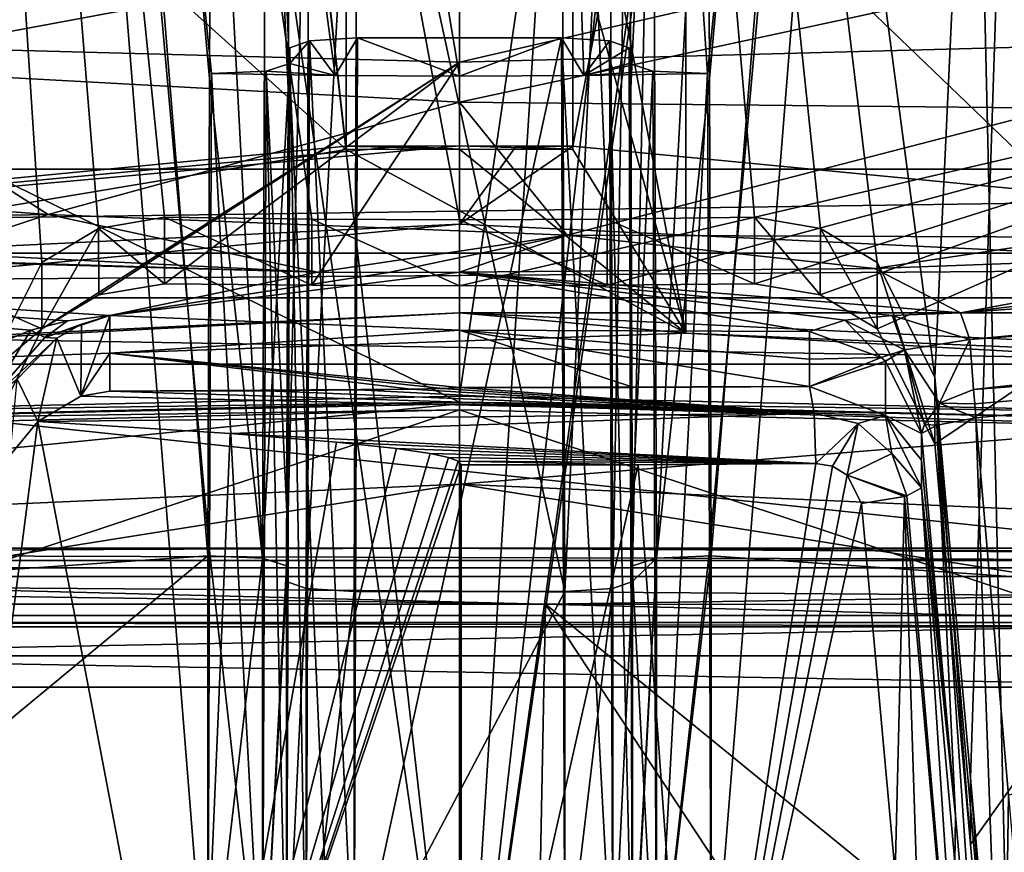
# Model space of a CAD drawing. Header units: metres. Extents: x -28 to 28, y -250 to 28.
# Tile 33 of 92: x -1.94 to 2.41, y -103.23 to -99.55. Entities that reach past the tile are written whole.
import ezdxf

# ---------------------------------------------------------------- set-up
doc = ezdxf.new("R2010")
doc.units = ezdxf.units.M
doc.layers.add('solid_10661053', color=7, linetype='CONTINUOUS')

msp = doc.modelspace()

# ---------------------------------------------------------------- linework, layer by layer
at = {"layer": 'solid_10661053'}
for points in [[(-5.208396, 0.93054, 238.0121), (0, -116.726051, 253.336624), (0, 0.909153, 237.849655)], [(-5.208396, 0.93054, 238.0121), (-2.718128, -116.725327, 253.381516), (0, -116.726051, 253.336624)], [(2.718137, -116.725327, 253.381516), (5.208396, 0.93054, 238.0121), (0, 0.909153, 237.849655)], [(0, -116.726051, 253.336624), (2.718137, -116.725327, 253.381516), (0, 0.909153, 237.849655)], [(-13.2, -100.214447, 195.149292), (13.2, -100.214447, 195.149292), (13.2, -32.148918, 184.976837)], [(-13.2, -66.196968, 190.065353), (-13.2, -100.214447, 195.149292), (13.2, -32.148918, 184.976837)], [(-8.140803, -100.849304, 190.901367), (-8.140877, -59.805153, 184.767227), (0, -59.414173, 187.383331)], [(-0.5, -62.108856, 187.776917), (-8.140803, -100.849304, 190.901367), (0, -59.414173, 187.383331)], [(0.5, -100.11351, 193.456757), (0.5, -99.124496, 193.308945), (8.140877, -59.805153, 184.767227)], [(8.140803, -100.849304, 190.901367), (0.5, -100.11351, 193.456757), (8.140877, -59.805153, 184.767227)], [(-0.5, -62.108856, 187.776917), (-0.5, -63.025417, 187.91391), (-8.140803, -100.849304, 190.901367)], [(-0.5, -63.025417, 187.91391), (-0.5, -99.124496, 193.308945), (-8.140803, -100.849304, 190.901367)], [(8.140803, -104.161682, 168.737717), (8.140877, -63.117516, 162.603683), (0, -63.508495, 159.987595)], [(8.140803, -104.161682, 168.737717), (0, -63.508495, 159.987595), (0.5, -66.200508, 160.399048)], [(2.949999, -84.079445, 163.383286), (8.140803, -104.161682, 168.737717), (0.5, -66.200508, 160.399048)], [(-0.000002, -72.433426, 241.602844), (10.220289, -70.161781, 241.836502), (9.997749, -112.082237, 247.917191)], [(-9.997749, -112.082237, 247.917191), (-10.220277, -70.162033, 241.836533), (-0.000002, -72.433426, 241.602844)], [(-9.997749, -112.082237, 247.917191), (-0.000002, -72.433426, 241.602844), (-0.000005, -116.498566, 248.449997)], [(7.227752, -116.16169, 248.437805), (-0.000005, -116.498566, 248.449997), (-0.000002, -72.433426, 241.602844)], [(8.68433, -115.201569, 248.323624), (-0.000002, -72.433426, 241.602844), (9.997749, -112.082237, 247.917191)], [(8.68433, -115.201569, 248.323624), (7.227752, -116.16169, 248.437805), (-0.000002, -72.433426, 241.602844)], [(-4.67363, -102.169395, 185.220581), (-2.758218, -81.456978, 183.406693), (-1.111632, -101.924538, 186.858963)], [(-2.758218, -81.456978, 183.406693), (-1.095983, -97.702881, 186.245773), (-1.103805, -99.813713, 186.552353)], [(-1.103805, -99.813713, 186.552353), (-1.111632, -101.924538, 186.858963), (-2.758218, -81.456978, 183.406693)], [(1.103805, -99.813713, 186.552353), (1.095983, -97.702881, 186.245773), (2.758218, -81.456978, 183.406693)], [(1.103805, -99.813713, 186.552353), (2.758218, -81.456978, 183.406693), (1.11163, -101.92453, 186.858963)], [(4.673629, -102.169395, 185.220581), (1.11163, -101.92453, 186.858963), (2.758218, -81.456978, 183.406693)], [(0, -81.884354, 188.464874), (0, -101.218262, 191.584732), (-3.422562, -101.293068, 191.084213)], [(-2.836096, -81.936401, 188.116638), (0, -81.884354, 188.464874), (-3.422562, -101.293068, 191.084213)], [(2.836096, -81.936401, 188.116638), (0, -101.218262, 191.584732), (0, -81.884354, 188.464874)], [(3.422566, -101.293068, 191.084213), (0, -101.218262, 191.584732), (2.836096, -81.936401, 188.116638)], [(-1.111632, -104.008041, 172.917877), (-2.758218, -83.425476, 170.235153), (-3.480579, -103.886932, 173.728241)], [(0, -99.80407, 172.186417), (0, -83.506569, 169.692535), (-2.758218, -83.425476, 170.235153)], [(-0.549618, -99.800941, 172.207336), (0, -99.80407, 172.186417), (-2.758218, -83.425476, 170.235153)], [(-0.549618, -99.800941, 172.207336), (-2.758218, -83.425476, 170.235153), (-1.095983, -99.79158, 172.269974)], [(-1.103805, -101.899811, 172.593933), (-1.095983, -99.79158, 172.269974), (-2.758218, -83.425476, 170.235153)], [(-1.103805, -101.899811, 172.593933), (-2.758218, -83.425476, 170.235153), (-1.111632, -104.008041, 172.917877)], [(1.095983, -99.79158, 172.269974), (2.758218, -83.425476, 170.235153), (0, -83.506569, 169.692535)], [(2.758218, -83.425476, 170.235153), (1.095983, -99.79158, 172.269974), (1.103804, -101.899811, 172.593918)], [(1.103804, -101.899811, 172.593918), (1.11163, -104.008041, 172.917862), (2.758218, -83.425476, 170.235153)], [(1.11163, -104.008041, 172.917862), (3.480577, -103.886932, 173.728241), (2.758218, -83.425476, 170.235153)], [(0.549618, -99.800941, 172.207336), (1.095983, -99.79158, 172.269974), (0, -83.506569, 169.692535)], [(0, -99.80407, 172.186417), (0.549618, -99.800941, 172.207336), (0, -83.506569, 169.692535)], [(2.949999, -84.079445, 163.383286), (2.087493, -86.167625, 163.533997), (8.140803, -104.161682, 168.737717)], [(-8.140803, -104.161682, 168.737717), (0, -104.55265, 166.121674), (-2.949999, -84.085533, 163.384186)], [(-2.085016, -86.170135, 163.533981), (-2.949999, -84.085533, 163.384186), (0, -104.55265, 166.121674)], [(0, -104.796539, 164.489807), (2.729462, -85.444633, 161.841187), (2.949993, -84.32547, 161.715897)], [(7.766929, -104.554588, 166.050415), (0, -104.796539, 164.489807), (2.949993, -84.32547, 161.715897)], [(0, -100.438385, 167.603836), (0, -85.313049, 165.522949), (-2.836096, -85.261009, 165.87117)], [(-0.652525, -100.435707, 167.621719), (0, -100.438385, 167.603836), (-2.836096, -85.261009, 165.87117)], [(-1.303044, -100.427696, 167.675354), (-0.652525, -100.435707, 167.621719), (-2.836096, -85.261009, 165.87117)], [(-1.594349, -100.476768, 167.718552), (-1.303044, -100.427696, 167.675354), (-2.836096, -85.261009, 165.87117)], [(-1.845535, -100.626953, 167.776611), (-1.594349, -100.476768, 167.718552), (-2.836096, -85.261009, 165.87117)], [(-2.1, -101.134018, 167.889908), (-1.845535, -100.626953, 167.776611), (-2.836096, -85.261009, 165.87117)], [(2.836096, -85.261009, 165.87117), (0, -85.313049, 165.522949), (2.1, -101.134018, 167.889908)], [(2.256946, -102.906998, 168.163239), (2.836096, -85.261009, 165.87117), (2.1, -101.134018, 167.889908)], [(2.256946, -102.906998, 168.163239), (2.413703, -104.677521, 168.438293), (2.836096, -85.261009, 165.87117)], [(0.652525, -100.435707, 167.621719), (0, -85.313049, 165.522949), (0, -100.438385, 167.603836)], [(1.594446, -100.476807, 167.718567), (0, -85.313049, 165.522949), (1.303044, -100.427696, 167.675354)], [(0.652525, -100.435707, 167.621719), (1.303044, -100.427696, 167.675354), (0, -85.313049, 165.522949)], [(1.845589, -100.626999, 167.776627), (0, -85.313049, 165.522949), (1.594446, -100.476807, 167.718567)], [(2.1, -101.134018, 167.889908), (0, -85.313049, 165.522949), (1.845589, -100.626999, 167.776627)], [(0, -104.796539, 164.489807), (2.088384, -86.413231, 161.884613), (2.729462, -85.444633, 161.841187)], [(2.087493, -86.167625, 163.533997), (1.124135, -86.820183, 163.517746), (8.140803, -104.161682, 168.737717)], [(-2.085016, -86.170135, 163.533981), (0, -104.55265, 166.121674), (0, -87.047073, 163.505447)], [(-2.0865, -86.415169, 161.884399), (0, -87.290955, 161.873581), (-7.76489, -104.554718, 166.049561)], [(0, -104.796539, 164.489807), (1.125934, -87.064049, 161.880966), (2.088384, -86.413231, 161.884613)], [(1.124135, -86.820183, 163.517746), (0, -87.047073, 163.505447), (8.140803, -104.161682, 168.737717)], [(0, -87.047073, 163.505447), (0, -104.55265, 166.121674), (8.140803, -104.161682, 168.737717)], [(0, -104.796539, 164.489807), (0, -96.067863, 163.185287), (1.125934, -87.064049, 161.880966)], [(-7.76489, -104.554718, 166.049561), (0, -87.290955, 161.873581), (0, -96.067863, 163.185287)], [(-0.5, -100.128304, 193.357788), (-1, -95.68177, 192.665634), (-5.268087, -95.831474, 191.66394)], [(-0.5, -100.128304, 193.357788), (-0.5, -99.139282, 193.209976), (-1, -95.68177, 192.665634)], [(1, -100.939293, 193.45137), (1, -95.68177, 192.665634), (0, -95.676384, 192.701645)], [(0.5, -99.139282, 193.209976), (1, -100.939293, 193.45137), (0, -95.676384, 192.701645)], [(8.335099, -101.349899, 190.703949), (1, -95.68177, 192.665634), (1, -100.939293, 193.45137)], [(5.268087, -95.831474, 191.66394), (1, -95.68177, 192.665634), (8.335099, -101.349899, 190.703949)], [(-0.5, -100.128304, 193.357788), (-5.268087, -95.831474, 191.66394), (-7.007888, -101.217682, 191.588608)], [(-7.76489, -104.554718, 166.049561), (0, -96.067863, 163.185287), (0, -104.796539, 164.489807)], [(-1.103805, -99.813713, 186.552353), (-1.095983, -97.702881, 186.245773), (-0.869982, -101.934631, 186.791412)], [(-0.869982, -101.934631, 186.791412), (-1.095983, -97.702881, 186.245773), (-0.854803, -97.713028, 186.177872)], [(-0.757445, -99.857521, 186.259216), (-0.869982, -101.934631, 186.791412), (-0.854803, -97.713028, 186.177872)], [(-0.757445, -99.857521, 186.259216), (-0.854803, -97.713028, 186.177872), (-0.75, -97.746704, 185.952576)], [(0.757445, -99.857521, 186.259232), (0.75, -97.746704, 185.952576), (0.8548, -97.713028, 186.177887)], [(0.757445, -99.857521, 186.259232), (0.8548, -97.713028, 186.177887), (0.764891, -101.968338, 186.565872)], [(0.869985, -101.934624, 186.791428), (0.764891, -101.968338, 186.565872), (0.8548, -97.713028, 186.177887)], [(0.869985, -101.934624, 186.791428), (0.8548, -97.713028, 186.177887), (1.095983, -97.702881, 186.245773)], [(0.869985, -101.934624, 186.791428), (1.095983, -97.702881, 186.245773), (1.103805, -99.813713, 186.552353)], [(-0.000581, -101.244308, 191.410446), (-0.000429, -97.767014, 190.890762), (-6.474605, -98.089981, 188.952347)], [(-0.764891, -102.037292, 186.104492), (-0.75, -97.746704, 185.952576), (-0.75, -97.816032, 185.488678)], [(-0.757445, -99.857521, 186.259216), (-0.75, -97.746704, 185.952576), (-0.764891, -102.037292, 186.104492)], [(-0.000581, -101.244308, 191.410446), (3.712371, -101.334076, 190.809799), (-0.000429, -97.767014, 190.890762)], [(3.712371, -101.334076, 190.809799), (6.472473, -98.089767, 188.953766), (-0.000429, -97.767014, 190.890762)], [(0.757445, -99.857521, 186.259232), (0.75, -97.816032, 185.488678), (0.75, -97.746704, 185.952576)], [(-0.764891, -102.037292, 186.104492), (-0.75, -97.816032, 185.488678), (-0.662133, -97.847389, 185.27887)], [(0.677024, -102.068649, 185.894684), (0.662133, -97.847389, 185.27887), (0.75, -97.816032, 185.488678)], [(0.764891, -102.037292, 186.104492), (0.677024, -102.068649, 185.894684), (0.75, -97.816032, 185.488678)], [(0.764891, -101.968338, 186.565872), (0.764891, -102.037292, 186.104492), (0.75, -97.816032, 185.488678)], [(0.757445, -99.857521, 186.259232), (0.764891, -101.968338, 186.565872), (0.75, -97.816032, 185.488678)], [(-0.677024, -102.068649, 185.894684), (-0.764891, -102.037292, 186.104492), (-0.662133, -97.847389, 185.27887)], [(-0.677024, -102.068649, 185.894684), (-0.662133, -97.847389, 185.27887), (-0.450002, -97.860374, 185.191971)], [(-0.464893, -102.081635, 185.807785), (-0.677024, -102.068649, 185.894684), (-0.450002, -97.860374, 185.191971)], [(0.464893, -102.081635, 185.807785), (-0.464893, -102.081635, 185.807785), (-0.450002, -97.860374, 185.191971)], [(0.464893, -102.081635, 185.807785), (-0.450002, -97.860374, 185.191971), (0.450002, -97.860374, 185.191971)], [(0.464893, -102.081635, 185.807785), (0.450002, -97.860374, 185.191971), (0.662133, -97.847389, 185.27887)], [(0.677024, -102.068649, 185.894684), (0.464893, -102.081635, 185.807785), (0.662133, -97.847389, 185.27887)], [(-3.713471, -101.334129, 190.809433), (-0.000581, -101.244308, 191.410446), (-6.474605, -98.089981, 188.952347)], [(-4.5, -98.702438, 166.64566), (-0.000005, -98.820007, 165.866547), (-4.802445, -99.613152, 166.360138)], [(-0.000005, -98.820007, 165.866547), (4.5, -98.702438, 166.64566), (0, -99.741142, 165.503708)], [(4.802445, -99.613152, 166.360138), (0, -99.741142, 165.503708), (4.5, -98.702438, 166.64566)], [(-0.000005, -98.820007, 165.866547), (0, -99.741142, 165.503708), (-4.802445, -99.613152, 166.360138)], [(-2.837765, -99.763802, 170.561203), (-2.840121, -99.079613, 170.459717), (0, -99.235779, 170.028717)], [(-0.5, -99.124496, 193.308945), (-0.5, -100.11351, 193.456757), (-8.140803, -100.849304, 190.901367)], [(-0.5, -100.128304, 193.357788), (-0.5, -100.11351, 193.456757), (-0.5, -99.124496, 193.308945)], [(-0.5, -100.128304, 193.357788), (-0.5, -99.124496, 193.308945), (-0.5, -99.139282, 193.209976)], [(0.5, -99.139282, 193.209976), (0.5, -99.124496, 193.308945), (0.5, -100.11351, 193.456757)], [(0.5, -100.128304, 193.357788), (0.5, -99.139282, 193.209976), (0.5, -100.11351, 193.456757)], [(0.5, -100.128304, 193.357788), (1, -100.939293, 193.45137), (0.5, -99.139282, 193.209976)], [(-2.837765, -99.763802, 170.561203), (0, -99.235779, 170.028717), (0, -99.918716, 170.130783)], [(0, -99.918716, 170.130783), (0, -99.235779, 170.028717), (3.078173, -99.254013, 170.567551)], [(2.646295, -99.945213, 170.527863), (0, -99.918716, 170.130783), (3.078173, -99.254013, 170.567551)], [(-4.802445, -99.613152, 166.360138), (-1.844878, -100.920891, 165.805725), (-2.1, -101.428574, 165.918991)], [(-4.802445, -99.613152, 166.360138), (0, -99.741142, 165.503708), (-1.844878, -100.920891, 165.805725)], [(-0.75, -99.747765, 172.563171), (-0.75, -99.678429, 173.027069), (-0.662133, -99.647079, 173.236877)], [(-0.677024, -103.86393, 173.882141), (-0.662133, -99.647079, 173.236877), (-0.75, -99.678429, 173.027069)], [(-0.549618, -99.800941, 172.207336), (-0.75, -99.747765, 172.563171), (-0.662133, -99.647079, 173.236877)], [(-0.677024, -103.86393, 173.882141), (-0.464893, -103.850945, 173.96904), (-0.662133, -99.647079, 173.236877)], [(-0.549618, -99.800941, 172.207336), (-0.662133, -99.647079, 173.236877), (-0.450002, -99.634087, 173.323776)], [(-0.464893, -103.850945, 173.96904), (-0.450002, -99.634087, 173.323776), (-0.662133, -99.647079, 173.236877)], [(-0.549618, -99.800941, 172.207336), (-0.450002, -99.634087, 173.323776), (0, -99.80407, 172.186417)], [(-0.464893, -103.850945, 173.96904), (0.450002, -99.634087, 173.323776), (-0.450002, -99.634087, 173.323776)], [(0.464893, -103.850945, 173.96904), (0.450002, -99.634087, 173.323776), (-0.464893, -103.850945, 173.96904)], [(0.450002, -99.634087, 173.323776), (0, -99.80407, 172.186417), (-0.450002, -99.634087, 173.323776)], [(4.802445, -99.613152, 166.360138), (0, -100.730164, 165.65152), (0, -99.741142, 165.503708)], [(0.652256, -100.727875, 165.666824), (0, -100.730164, 165.65152), (4.802445, -99.613152, 166.360138)], [(0.450002, -99.634087, 173.323776), (0.549618, -99.800941, 172.207336), (0, -99.80407, 172.186417)], [(0.450002, -99.634087, 173.323776), (0.662133, -99.647079, 173.236877), (0.549618, -99.800941, 172.207336)], [(0.677024, -103.86393, 173.882141), (0.662133, -99.647079, 173.236877), (0.450002, -99.634087, 173.323776)], [(0.464893, -103.850945, 173.96904), (0.677024, -103.86393, 173.882141), (0.450002, -99.634087, 173.323776)], [(0.662133, -99.647079, 173.236877), (0.75, -99.678429, 173.027069), (0.549618, -99.800941, 172.207336)], [(0.652256, -100.727875, 165.666824), (4.802445, -99.613152, 166.360138), (1.303044, -100.721016, 165.712723)], [(0.764891, -103.895287, 173.672348), (0.75, -99.678429, 173.027069), (0.662133, -99.647079, 173.236877)], [(0.677024, -103.86393, 173.882141), (0.764891, -103.895287, 173.672348), (0.662133, -99.647079, 173.236877)], [(1.303044, -100.721016, 165.712723), (4.802445, -99.613152, 166.360138), (1.593836, -100.770584, 165.751266)], [(1.593836, -100.770584, 165.751266), (4.802445, -99.613152, 166.360138), (1.844877, -100.920891, 165.805725)], [(1.844877, -100.920891, 165.805725), (4.802445, -99.613152, 166.360138), (2.1, -101.428574, 165.918991)], [(2.257078, -103.200531, 166.209305), (2.1, -101.428574, 165.918991), (4.802445, -99.613152, 166.360138)], [(2.257078, -103.200531, 166.209305), (4.802445, -99.613152, 166.360138), (2.413703, -104.96711, 166.50061)], [(-0.764891, -103.895287, 173.672348), (-0.677024, -103.86393, 173.882141), (-0.75, -99.678429, 173.027069)], [(-0.764891, -103.964241, 173.210968), (-0.764891, -103.895287, 173.672348), (-0.75, -99.678429, 173.027069)], [(-0.757445, -101.856003, 172.88707), (-0.764891, -103.964241, 173.210968), (-0.75, -99.678429, 173.027069)], [(-0.757445, -101.856003, 172.88707), (-0.75, -99.678429, 173.027069), (-0.75, -99.747765, 172.563171)], [(0.75, -99.678429, 173.027069), (0.75, -99.747765, 172.563171), (0.549618, -99.800941, 172.207336)], [(0.764891, -103.895287, 173.672348), (0.75, -99.747765, 172.563171), (0.75, -99.678429, 173.027069)], [(-4.031744, -100.25106, 170.230347), (-2.837765, -99.763802, 170.561203), (-1.816694, -100.415718, 169.566284)], [(-1.816694, -100.415718, 169.566284), (-2.837765, -99.763802, 170.561203), (0, -99.918716, 170.130783)], [(0, -99.741142, 165.503708), (-1.593837, -100.770584, 165.751266), (-1.844878, -100.920891, 165.805725)], [(0, -99.741142, 165.503708), (-1.303044, -100.721016, 165.712723), (-1.593837, -100.770584, 165.751266)], [(0, -99.741142, 165.503708), (-0.652256, -100.727875, 165.666824), (-1.303044, -100.721016, 165.712723)], [(-0.549618, -99.800941, 172.207336), (-1.095983, -99.79158, 172.269974), (-0.854803, -99.781433, 172.337875)], [(-0.869982, -103.997948, 172.985428), (-0.854803, -99.781433, 172.337875), (-1.095983, -99.79158, 172.269974)], [(-0.869982, -103.997948, 172.985428), (-0.764891, -103.964241, 173.210968), (-0.854803, -99.781433, 172.337875)], [(-0.549618, -99.800941, 172.207336), (-0.854803, -99.781433, 172.337875), (-0.75, -99.747765, 172.563171)], [(-0.757445, -101.856003, 172.88707), (-0.75, -99.747765, 172.563171), (-0.854803, -99.781433, 172.337875)], [(-0.854803, -99.781433, 172.337875), (-0.764891, -103.964241, 173.210968), (-0.757445, -101.856003, 172.88707)], [(0, -99.741142, 165.503708), (0, -100.730164, 165.65152), (-0.652256, -100.727875, 165.666824)], [(0.75, -99.747765, 172.563171), (0.854799, -99.781433, 172.33786), (0.549618, -99.800941, 172.207336)], [(0.854799, -99.781433, 172.33786), (1.095983, -99.79158, 172.269974), (0.549618, -99.800941, 172.207336)], [(0.757445, -101.856003, 172.887054), (0.854799, -99.781433, 172.33786), (0.75, -99.747765, 172.563171)], [(0.757445, -101.856003, 172.887054), (0.75, -99.747765, 172.563171), (0.764891, -103.895287, 173.672348)], [(0.757445, -101.856003, 172.887054), (0.869985, -103.997948, 172.985413), (0.854799, -99.781433, 172.33786)], [(0.869985, -103.997948, 172.985413), (1.095983, -99.79158, 172.269974), (0.854799, -99.781433, 172.33786)], [(-1.103805, -99.813713, 186.552353), (-0.869982, -101.934631, 186.791412), (-1.111632, -101.924538, 186.858963)], [(-1.103805, -101.899811, 172.593933), (-0.869982, -103.997948, 172.985428), (-1.095983, -99.79158, 172.269974)], [(0.869985, -103.997948, 172.985413), (1.103804, -101.899811, 172.593918), (1.095983, -99.79158, 172.269974)], [(0.869985, -101.934624, 186.791428), (1.103805, -99.813713, 186.552353), (1.11163, -101.92453, 186.858963)], [(-0.757445, -99.857521, 186.259216), (-0.764891, -101.968338, 186.565857), (-0.869982, -101.934631, 186.791412)], [(-0.757445, -99.857521, 186.259216), (-0.764891, -102.037292, 186.104492), (-0.764891, -101.968338, 186.565857)], [(-1.816694, -100.415718, 169.566284), (0, -99.918716, 170.130783), (0.475325, -100.507111, 169.421326)], [(0.475325, -100.507111, 169.421326), (0, -99.918716, 170.130783), (2.646295, -99.945213, 170.527863)], [(0.475325, -100.507111, 169.421326), (2.646295, -99.945213, 170.527863), (2.752438, -100.515648, 169.803833)], [(-8.140803, -100.849304, 190.901367), (0, -100.112175, 193.465683), (0, -100.458328, 193.517426)], [(-0.250043, -100.112511, 193.463455), (0, -100.112175, 193.465683), (-8.140803, -100.849304, 190.901367)], [(-0.5, -100.11351, 193.456757), (-0.250043, -100.112511, 193.463455), (-8.140803, -100.849304, 190.901367)], [(-0.5, -100.128304, 193.357788), (-7.007888, -101.217682, 191.588608), (1, -100.939293, 193.45137)], [(0, -100.126961, 193.366791), (-0.250043, -100.112511, 193.463455), (-0.5, -100.11351, 193.456757)], [(0, -100.126961, 193.366791), (-0.5, -100.11351, 193.456757), (-0.5, -100.128304, 193.357788)], [(0, -100.126961, 193.366791), (-0.5, -100.128304, 193.357788), (1, -100.939293, 193.45137)], [(0, -100.126961, 193.366791), (0, -100.112175, 193.465683), (-0.250043, -100.112511, 193.463455)], [(0, -100.458328, 193.517426), (0, -100.112175, 193.465683), (0.250043, -100.112511, 193.463455)], [(0.5, -100.128304, 193.357788), (0.250043, -100.112511, 193.463455), (0, -100.112175, 193.465683)], [(0.5, -100.128304, 193.357788), (0, -100.112175, 193.465683), (0, -100.126961, 193.366791)], [(0, -100.458328, 193.517426), (0.250043, -100.112511, 193.463455), (0.5, -100.11351, 193.456757)], [(8.140803, -100.849304, 190.901367), (0, -100.458328, 193.517426), (0.5, -100.11351, 193.456757)], [(0.5, -100.128304, 193.357788), (0, -100.126961, 193.366791), (1, -100.939293, 193.45137)], [(0.5, -100.128304, 193.357788), (0.5, -100.11351, 193.456757), (0.250043, -100.112511, 193.463455)], [(-13.2, -100.585762, 195.056717), (13.2, -100.214447, 195.149292), (-13.2, -100.214447, 195.149292)], [(13.2, -100.585762, 195.056717), (13.2, -100.214447, 195.149292), (-13.2, -100.585762, 195.056717)], [(-4.031744, -100.25106, 170.230347), (-1.816694, -100.415718, 169.566284), (-3.972, -100.452843, 170.234207)], [(-1.816694, -100.415718, 169.566284), (-2.334251, -100.584267, 169.702744), (-3.972, -100.452843, 170.234207)], [(-1.816694, -100.415718, 169.566284), (-0.627846, -100.670715, 169.454224), (-2.334251, -100.584267, 169.702744)], [(-1.816694, -100.415718, 169.566284), (0.475325, -100.507111, 169.421326), (-0.627846, -100.670715, 169.454224)], [(-1.594349, -100.476768, 167.718552), (-1.303044, -100.721016, 165.712723), (-1.303044, -100.427696, 167.675354)], [(-1.303044, -100.427696, 167.675354), (-1.303044, -100.721016, 165.712723), (-0.652256, -100.727875, 165.666824)], [(-1.303044, -100.427696, 167.675354), (-0.652256, -100.727875, 165.666824), (-0.652525, -100.435707, 167.621719)], [(-0.652525, -100.435707, 167.621719), (-0.652256, -100.727875, 165.666824), (0, -100.730164, 165.65152)], [(-0.652525, -100.435707, 167.621719), (0, -100.730164, 165.65152), (0, -100.438385, 167.603836)], [(0.652256, -100.727875, 165.666824), (0.652525, -100.435707, 167.621719), (0, -100.438385, 167.603836)], [(0.652256, -100.727875, 165.666824), (1.303044, -100.721016, 165.712723), (0.652525, -100.435707, 167.621719)], [(0.652525, -100.435707, 167.621719), (1.303044, -100.721016, 165.712723), (1.303044, -100.427696, 167.675354)], [(1.303044, -100.427696, 167.675354), (1.303044, -100.721016, 165.712723), (1.593836, -100.770584, 165.751266)], [(1.594446, -100.476807, 167.718567), (1.303044, -100.427696, 167.675354), (1.593836, -100.770584, 165.751266)], [(5.275885, -100.47525, 170.926788), (8.025789, -100.420334, 171.391647), (2.213253, -100.849236, 168.315918)], [(2.254509, -100.967056, 168.123306), (2.213253, -100.849236, 168.315918), (8.025789, -100.420334, 171.391647)], [(8.175672, -100.530006, 171.256775), (2.254509, -100.967056, 168.123306), (8.025789, -100.420334, 171.391647)], [(-8.414687, -101.254387, 191.343018), (-8.140803, -100.849304, 190.901367), (0, -100.458328, 193.517426)], [(-8.414687, -101.254387, 191.343018), (0, -100.458328, 193.517426), (0, -100.850266, 194.047089)], [(-7.632683, -100.473671, 171.020844), (-0.627846, -100.670715, 169.454224), (-1.544578, -100.86235, 168.204483)], [(-1.731968, -100.884865, 168.146866), (-7.632683, -100.473671, 171.020844), (-1.544578, -100.86235, 168.204483)], [(-7.632683, -100.473671, 171.020844), (-2.919742, -100.599457, 170.012253), (-0.627846, -100.670715, 169.454224)], [(-1.893739, -100.926781, 168.103058), (-2.016977, -100.977654, 168.075119), (-7.632683, -100.473671, 171.020844)], [(-1.731968, -100.884865, 168.146866), (-1.893739, -100.926781, 168.103058), (-7.632683, -100.473671, 171.020844)], [(-1.845535, -100.626953, 167.776611), (-1.844878, -100.920891, 165.805725), (-1.594349, -100.476768, 167.718552)], [(-1.594349, -100.476768, 167.718552), (-1.844878, -100.920891, 165.805725), (-1.593837, -100.770584, 165.751266)], [(-1.594349, -100.476768, 167.718552), (-1.593837, -100.770584, 165.751266), (-1.303044, -100.721016, 165.712723)], [(0.652256, -100.727875, 165.666824), (0, -100.438385, 167.603836), (0, -100.730164, 165.65152)], [(0, -100.850266, 194.047089), (0, -100.458328, 193.517426), (8.140803, -100.849304, 190.901367)], [(1.594446, -100.476807, 167.718567), (1.593836, -100.770584, 165.751266), (1.844877, -100.920891, 165.805725)], [(1.845589, -100.626999, 167.776627), (1.594446, -100.476807, 167.718567), (1.844877, -100.920891, 165.805725)], [(3.626892, -100.588264, 170.112167), (5.275885, -100.47525, 170.926788), (2.213253, -100.849236, 168.315918)], [(0.475325, -100.507111, 169.421326), (-0.313286, -100.671234, 169.439636), (-0.627846, -100.670715, 169.454224)], [(0.475325, -100.507111, 169.421326), (0, -100.67038, 169.434235), (-0.313286, -100.671234, 169.439636)], [(0.475325, -100.507111, 169.421326), (1.833444, -100.654594, 169.604828), (0, -100.67038, 169.434235)], [(0.475325, -100.507111, 169.421326), (2.752438, -100.515648, 169.803833), (1.833444, -100.654594, 169.604828)], [(2.752438, -100.515648, 169.803833), (3.626892, -100.588264, 170.112167), (1.833444, -100.654594, 169.604828)], [(8.175672, -100.530006, 171.256775), (2.27052, -101.189415, 168.069351), (2.254509, -100.967056, 168.123306)], [(8.175672, -100.530006, 171.256775), (8.236528, -100.74836, 171.226379), (2.27052, -101.189415, 168.069351)], [(13.2, -100.585762, 195.056717), (-13.2, -100.78286, 194.728683), (13.2, -100.78286, 194.728683)], [(13.2, -100.585762, 195.056717), (-13.2, -100.585762, 195.056717), (-13.2, -100.78286, 194.728683)], [(-2.334251, -100.584267, 169.702744), (-0.627846, -100.670715, 169.454224), (-2.919742, -100.599457, 170.012253)], [(1.833444, -100.654594, 169.604828), (3.626892, -100.588264, 170.112167), (2.213253, -100.849236, 168.315918)], [(-2.1, -101.134018, 167.889908), (-1.844878, -100.920891, 165.805725), (-1.845535, -100.626953, 167.776611)], [(1.845589, -100.626999, 167.776627), (1.844877, -100.920891, 165.805725), (2.1, -101.428574, 165.918991)], [(2.1, -101.134018, 167.889908), (1.845589, -100.626999, 167.776627), (2.1, -101.428574, 165.918991)], [(0, -100.67038, 169.434235), (0, -100.925842, 167.724915), (-1.544578, -100.86235, 168.204483)], [(-0.313286, -100.671234, 169.439636), (0, -100.67038, 169.434235), (-1.544578, -100.86235, 168.204483)], [(-0.627846, -100.670715, 169.454224), (-0.313286, -100.671234, 169.439636), (-1.544578, -100.86235, 168.204483)], [(1.833444, -100.654594, 169.604828), (2.213253, -100.849236, 168.315918), (0, -100.67038, 169.434235)], [(1.545742, -100.932419, 167.735657), (0, -100.925842, 167.724915), (0, -100.67038, 169.434235)], [(1.70217, -100.881737, 168.080307), (1.545742, -100.932419, 167.735657), (0, -100.67038, 169.434235)], [(1.910852, -100.86097, 168.226654), (1.70217, -100.881737, 168.080307), (0, -100.67038, 169.434235)], [(2.213253, -100.849236, 168.315918), (1.910852, -100.86097, 168.226654), (0, -100.67038, 169.434235)], [(4.448231, -101.076912, 192.761139), (13.2, -100.78286, 194.728683), (-13.2, -100.78286, 194.728683)], [(-4.448237, -101.076912, 192.761139), (4.448231, -101.076912, 192.761139), (-13.2, -100.78286, 194.728683)], [(2.275927, -101.251938, 168.079788), (2.27052, -101.189415, 168.069351), (8.236528, -100.74836, 171.226379)], [(2.275927, -101.251938, 168.079788), (8.236528, -100.74836, 171.226379), (2.281333, -101.314476, 168.090225)], [(8.236528, -100.74836, 171.226379), (2.425665, -102.983688, 168.369781), (2.281333, -101.314476, 168.090225)], [(-7.007888, -101.217682, 191.588608), (-8.414687, -101.254387, 191.343018), (0, -100.850266, 194.047089)], [(-7.007888, -101.217682, 191.588608), (0, -100.850266, 194.047089), (1, -100.939293, 193.45137)], [(-1.831507, -100.958199, 168.03212), (-1.544578, -100.86235, 168.204483), (-1.670178, -100.900505, 168.062241)], [(-1.831507, -100.958199, 168.03212), (-1.731968, -100.884865, 168.146866), (-1.544578, -100.86235, 168.204483)], [(-1.673117, -101.217712, 165.945099), (-1.670178, -100.900505, 168.062241), (-1.544578, -100.86235, 168.204483)], [(-1.544577, -101.028648, 167.091736), (-1.673117, -101.217712, 165.945099), (-1.544578, -100.86235, 168.204483)], [(0, -100.925842, 167.724915), (-1.544577, -101.028648, 167.091736), (-1.544578, -100.86235, 168.204483)], [(8.414687, -101.254387, 191.343018), (0, -100.850266, 194.047089), (8.140803, -100.849304, 190.901367)], [(1, -100.939293, 193.45137), (0, -100.850266, 194.047089), (8.414687, -101.254387, 191.343018)], [(1.966168, -101.012802, 167.964508), (1.70217, -100.881737, 168.080307), (1.910852, -100.86097, 168.226654)], [(2.254509, -100.967056, 168.123306), (1.910852, -100.86097, 168.226654), (2.213253, -100.849236, 168.315918)], [(2.254509, -100.967056, 168.123306), (1.966168, -101.012802, 167.964508), (1.910852, -100.86097, 168.226654)], [(-1.831507, -100.958199, 168.03212), (-1.893739, -100.926781, 168.103058), (-1.731968, -100.884865, 168.146866)], [(-1.831507, -100.958199, 168.03212), (-1.670178, -100.900505, 168.062241), (-1.779199, -100.961266, 167.947571)], [(-1.673117, -101.217712, 165.945099), (-1.779199, -100.961266, 167.947571), (-1.670178, -100.900505, 168.062241)], [(1.862649, -101.046562, 167.752731), (1.545742, -100.932419, 167.735657), (1.70217, -100.881737, 168.080307)], [(1.966168, -101.012802, 167.964508), (1.862649, -101.046562, 167.752731), (1.70217, -100.881737, 168.080307)], [(-2.1, -101.134018, 167.889908), (-2.1, -101.428574, 165.918991), (-1.844878, -100.920891, 165.805725)], [(-2.090984, -101.252274, 167.971909), (-2.016977, -100.977654, 168.075119), (-1.893739, -100.926781, 168.103058)], [(-2.090984, -101.252274, 167.971909), (-1.893739, -100.926781, 168.103058), (-1.831507, -100.958199, 168.03212)], [(-2.090984, -101.252274, 167.971909), (-1.831507, -100.958199, 168.03212), (-1.779199, -100.961266, 167.947571)], [(0, -100.925842, 167.724915), (0, -101.180336, 166.022034), (-1.544577, -101.028648, 167.091736)], [(0.769892, -101.180191, 166.050293), (0, -101.180336, 166.022034), (0, -100.925842, 167.724915)], [(1.545742, -101.174965, 166.112747), (0.769892, -101.180191, 166.050293), (0, -100.925842, 167.724915)], [(1.545742, -101.054024, 166.921967), (1.545742, -101.174965, 166.112747), (0, -100.925842, 167.724915)], [(1.545742, -100.932419, 167.735657), (1.545742, -101.054024, 166.921967), (0, -100.925842, 167.724915)], [(8.335099, -101.349899, 190.703949), (1, -100.939293, 193.45137), (8.414687, -101.254387, 191.343018)], [(1.862649, -101.046562, 167.752731), (1.545742, -101.054024, 166.921967), (1.545742, -100.932419, 167.735657)], [(-2.090984, -101.252274, 167.971909), (-1.779199, -100.961266, 167.947571), (-1.954618, -101.143112, 167.798431)], [(-1.862772, -101.329536, 165.866486), (-1.954618, -101.143112, 167.798431), (-1.779199, -100.961266, 167.947571)], [(-1.673117, -101.217712, 165.945099), (-1.862772, -101.329536, 165.866486), (-1.779199, -100.961266, 167.947571)], [(2.120453, -101.249054, 167.995987), (1.966168, -101.012802, 167.964508), (2.254509, -100.967056, 168.123306)], [(2.120453, -101.249054, 167.995987), (2.254509, -100.967056, 168.123306), (2.27052, -101.189415, 168.069351)], [(-1.544577, -101.028648, 167.091736), (-1.544577, -101.195663, 165.974213), (-1.673117, -101.217712, 165.945099)], [(-0.213087, -101.187096, 165.98439), (-1.544577, -101.195663, 165.974213), (-1.544577, -101.028648, 167.091736)], [(-0.075231, -101.184074, 165.99971), (-1.544577, -101.028648, 167.091736), (0, -101.180336, 166.022034)], [(-0.075231, -101.184074, 165.99971), (-0.213087, -101.187096, 165.98439), (-1.544577, -101.028648, 167.091736)], [(1.966168, -101.012802, 167.964508), (1.881875, -101.063194, 167.755219), (1.862649, -101.046562, 167.752731)], [(1.966168, -101.012802, 167.964508), (2.041219, -101.383713, 167.80365), (1.881875, -101.063194, 167.755219)], [(2.053564, -101.343613, 167.890274), (2.041219, -101.383713, 167.80365), (1.966168, -101.012802, 167.964508)], [(2.120453, -101.249054, 167.995987), (2.053564, -101.343613, 167.890274), (1.966168, -101.012802, 167.964508)], [(4.415637, -102.014839, 192.912537), (4.448231, -101.076912, 192.761139), (-4.448237, -101.076912, 192.761139)], [(-4.415637, -102.014839, 192.912537), (4.415637, -102.014839, 192.912537), (-4.448237, -101.076912, 192.761139)], [(1.862649, -101.046562, 167.752731), (1.545742, -101.174965, 166.112747), (1.545742, -101.054024, 166.921967)], [(1.862649, -101.046562, 167.752731), (1.881875, -101.063194, 167.755219), (1.545742, -101.174965, 166.112747)], [(1.881875, -101.063194, 167.755219), (1.882033, -101.303772, 166.146469), (1.545742, -101.174965, 166.112747)], [(1.881875, -101.063194, 167.755219), (2.041219, -101.383713, 167.80365), (1.882033, -101.303772, 166.146469)], [(-1.862772, -101.329536, 165.866486), (-1.985453, -101.478264, 165.903885), (-1.954618, -101.143112, 167.798431)], [(1.545742, -101.174965, 166.112747), (0, -101.180336, 166.022034), (0.769892, -101.180191, 166.050293)], [(1.566956, -101.29319, 165.917023), (0, -101.180336, 166.022034), (1.545742, -101.174965, 166.112747)], [(1.882033, -101.303772, 166.146469), (1.566956, -101.29319, 165.917023), (1.545742, -101.174965, 166.112747)], [(2.257078, -103.200531, 166.209305), (2.1, -101.134018, 167.889908), (2.1, -101.428574, 165.918991)], [(2.256946, -102.906998, 168.163239), (2.1, -101.134018, 167.889908), (2.257078, -103.200531, 166.209305)], [(-0.000581, -101.244308, 191.410446), (-3.422562, -101.293068, 191.084213), (0, -101.218262, 191.584732)], [(1.566956, -101.29319, 165.917023), (-1.862772, -101.329536, 165.866486), (-1.673117, -101.217712, 165.945099)], [(1.566956, -101.29319, 165.917023), (-1.673117, -101.217712, 165.945099), (-1.544577, -101.195663, 165.974213)], [(-0.213087, -101.187096, 165.98439), (-0.448197, -101.190552, 165.969589), (-1.544577, -101.195663, 165.974213)], [(-0.448197, -101.190552, 165.969589), (-0.848956, -101.194138, 165.959793), (-1.544577, -101.195663, 165.974213)], [(1.566956, -101.29319, 165.917023), (-1.544577, -101.195663, 165.974213), (-0.848956, -101.194138, 165.959793)], [(1.566956, -101.29319, 165.917023), (-0.848956, -101.194138, 165.959793), (-0.448197, -101.190552, 165.969589)], [(1.566956, -101.29319, 165.917023), (-0.448197, -101.190552, 165.969589), (-0.213087, -101.187096, 165.98439)], [(1.566956, -101.29319, 165.917023), (-0.213087, -101.187096, 165.98439), (-0.075231, -101.184074, 165.99971)], [(1.566956, -101.29319, 165.917023), (-0.075231, -101.184074, 165.99971), (0, -101.180336, 166.022034)], [(3.422566, -101.293068, 191.084213), (-0.000581, -101.244308, 191.410446), (0, -101.218262, 191.584732)], [(2.120453, -101.249054, 167.995987), (2.27052, -101.189415, 168.069351), (2.275927, -101.251938, 168.079788)], [(-6.549041, -101.899025, 189.691147), (-3.422393, -101.326706, 191.089706), (0, -101.251915, 191.590164)], [(-6.549041, -101.899025, 189.691147), (0, -101.251915, 191.590164), (0, -101.606659, 191.647415)], [(-3.713471, -101.334129, 190.809433), (-3.422562, -101.293068, 191.084213), (-0.000581, -101.244308, 191.410446)], [(0, -101.251915, 191.590164), (-3.422393, -101.326706, 191.089706), (-0.000581, -101.278023, 191.415482)], [(3.422566, -101.293068, 191.084213), (3.712371, -101.334076, 190.809799), (-0.000581, -101.244308, 191.410446)], [(0, -101.251915, 191.590164), (-0.000581, -101.278023, 191.415482), (3.712057, -101.367775, 190.814941)], [(3.422397, -101.326706, 191.089706), (0, -101.251915, 191.590164), (3.712057, -101.367775, 190.814941)], [(0, -101.606659, 191.647415), (0, -101.251915, 191.590164), (3.422397, -101.326706, 191.089706)], [(2.120453, -101.249054, 167.995987), (2.108939, -101.346512, 167.990158), (2.053564, -101.343613, 167.890274)], [(2.120453, -101.249054, 167.995987), (2.281333, -101.314476, 168.090225), (2.108939, -101.346512, 167.990158)], [(2.120453, -101.249054, 167.995987), (2.275927, -101.251938, 168.079788), (2.281333, -101.314476, 168.090225)], [(-3.422393, -101.326706, 191.089706), (-3.713157, -101.367828, 190.814575), (-0.000581, -101.278023, 191.415482)], [(-3.702552, -102.504669, 190.988083), (-0.000581, -101.278023, 191.415482), (-3.713157, -101.367828, 190.814575)], [(3.701445, -102.504616, 190.988449), (-0.000581, -101.278023, 191.415482), (-3.702552, -102.504669, 190.988083)], [(-1.012948, -101.383659, 165.793213), (-1.862772, -101.329536, 165.866486), (1.566956, -101.29319, 165.917023)], [(-1.012948, -101.383659, 165.793213), (1.566956, -101.29319, 165.917023), (1.574847, -101.515816, 165.861679)], [(3.701445, -102.504616, 190.988449), (3.712057, -101.367775, 190.814941), (-0.000581, -101.278023, 191.415482)], [(1.761449, -101.339233, 165.944901), (1.574847, -101.515816, 165.861679), (1.566956, -101.29319, 165.917023)], [(1.761449, -101.339233, 165.944901), (1.566956, -101.29319, 165.917023), (1.882033, -101.303772, 166.146469)], [(1.909762, -101.47097, 165.981674), (1.761449, -101.339233, 165.944901), (1.882033, -101.303772, 166.146469)], [(1.882033, -101.303772, 166.146469), (2.041219, -101.383713, 167.80365), (2.041222, -101.501595, 167.015091)], [(2.041222, -101.501595, 167.015091), (2.041222, -101.623192, 166.201431), (1.882033, -101.303772, 166.146469)], [(1.909762, -101.47097, 165.981674), (1.882033, -101.303772, 166.146469), (2.041222, -101.623192, 166.201431)], [(-1.862772, -101.329536, 165.866486), (-2.333267, -104.971161, 166.473511), (-1.985453, -101.478264, 165.903885)], [(-1.165714, -104.990532, 166.343872), (-2.333267, -104.971161, 166.473511), (-1.862772, -101.329536, 165.866486)], [(-1.165714, -104.990532, 166.343872), (-1.862772, -101.329536, 165.866486), (-1.012948, -101.383659, 165.793213)], [(0, -101.606659, 191.647415), (3.422397, -101.326706, 191.089706), (6.549067, -101.899025, 189.691132)], [(1.647515, -101.528061, 165.871216), (1.574847, -101.515816, 165.861679), (1.761449, -101.339233, 165.944901)], [(1.712403, -101.566956, 165.884171), (1.647515, -101.528061, 165.871216), (1.761449, -101.339233, 165.944901)], [(1.712403, -101.566956, 165.884171), (1.761449, -101.339233, 165.944901), (1.909762, -101.47097, 165.981674)], [(2.053564, -101.343613, 167.890274), (2.108939, -101.346512, 167.990158), (2.041219, -101.383713, 167.80365)], [(2.191126, -103.073761, 168.087509), (2.041219, -101.383713, 167.80365), (2.108939, -101.346512, 167.990158)], [(2.108939, -101.346512, 167.990158), (2.281333, -101.314476, 168.090225), (2.399898, -104.661568, 168.545044)], [(2.108939, -101.346512, 167.990158), (2.399898, -104.661568, 168.545044), (2.334432, -104.689346, 168.359192)], [(2.191126, -103.073761, 168.087509), (2.108939, -101.346512, 167.990158), (2.334432, -104.689346, 168.359192)], [(2.281333, -101.314476, 168.090225), (2.425665, -102.983688, 168.369781), (2.399898, -104.661568, 168.545044)], [(-1.165714, -104.990532, 166.343872), (-1.012948, -101.383659, 165.793213), (-0.543167, -101.421646, 165.771378)], [(-0.543167, -101.421646, 165.771378), (-1.012948, -101.383659, 165.793213), (1.574847, -101.515816, 165.861679)], [(2.041222, -101.501595, 167.015091), (2.041219, -101.383713, 167.80365), (2.191126, -103.073761, 168.087509)], [(-1.165714, -104.990532, 166.343872), (-0.543167, -101.421646, 165.771378), (-0.278743, -101.450073, 165.765594)], [(-0.278743, -101.450073, 165.765594), (-0.543167, -101.421646, 165.771378), (1.574847, -101.515816, 165.861679)], [(-1.165714, -104.990532, 166.343872), (-0.278743, -101.450073, 165.765594), (-0.130311, -101.47216, 165.764969)], [(-1.165714, -104.990532, 166.343872), (-0.130311, -101.47216, 165.764969), (-0.048695, -101.490005, 165.766006)], [(-0.130311, -101.47216, 165.764969), (-0.278743, -101.450073, 165.765594), (1.574847, -101.515816, 165.861679)], [(-0.048695, -101.490005, 165.766006), (-0.130311, -101.47216, 165.764969), (1.574847, -101.515816, 165.861679)], [(1.712403, -101.566956, 165.884171), (1.909762, -101.47097, 165.981674), (1.975868, -101.658401, 166.017181)], [(1.975868, -101.658401, 166.017181), (1.909762, -101.47097, 165.981674), (2.041222, -101.623192, 166.201431)], [(-1.165714, -104.990532, 166.343872), (-0.048695, -101.490005, 165.766006), (-0.006397, -101.505577, 165.767639)], [(-1.165714, -104.990532, 166.343872), (-0.006397, -101.505577, 165.767639), (0.007049, -101.521385, 165.769791)], [(-1.165714, -104.990532, 166.343872), (0.007049, -101.521385, 165.769791), (0.00799, -104.998665, 166.289459)], [(-0.006397, -101.505577, 165.767639), (-0.048695, -101.490005, 165.766006), (1.574847, -101.515816, 165.861679)], [(0.789996, -101.521164, 165.798538), (-0.006397, -101.505577, 165.767639), (1.574847, -101.515816, 165.861679)], [(0.789996, -101.521164, 165.798538), (0.007049, -101.521385, 165.769791), (-0.006397, -101.505577, 165.767639)], [(0.00799, -104.998665, 166.289459), (0.007049, -101.521385, 165.769791), (0.789996, -101.521164, 165.798538)], [(1.042006, -104.99202, 166.333954), (0.00799, -104.998665, 166.289459), (0.789996, -101.521164, 165.798538)], [(1.042006, -104.99202, 166.333954), (0.789996, -101.521164, 165.798538), (1.574847, -101.515816, 165.861679)], [(1.042006, -104.99202, 166.333954), (1.574847, -101.515816, 165.861679), (1.647515, -101.528061, 165.871216)], [(2.041222, -101.501595, 167.015091), (2.191126, -103.073761, 168.087509), (2.041222, -101.623192, 166.201431)], [(1.042006, -104.99202, 166.333954), (1.647515, -101.528061, 165.871216), (1.712403, -101.566956, 165.884171)], [(1.042006, -104.99202, 166.333954), (1.712403, -101.566956, 165.884171), (1.776365, -101.693138, 165.910309)], [(1.712403, -101.566956, 165.884171), (1.975868, -101.658401, 166.017181), (1.965464, -101.661255, 166.005096)], [(1.776365, -101.693138, 165.910309), (1.712403, -101.566956, 165.884171), (1.965464, -101.661255, 166.005096)], [(-6.549041, -101.899025, 189.691147), (0, -101.606659, 191.647415), (-3.843018, -102.217911, 191.34375)], [(0, -101.606659, 191.647415), (3.843007, -102.217911, 191.34375), (-3.843018, -102.217911, 191.34375)], [(0, -101.606659, 191.647415), (6.549067, -101.899025, 189.691132), (3.843007, -102.217911, 191.34375)], [(2.259644, -104.961746, 166.536499), (1.975868, -101.658401, 166.017181), (2.041222, -101.623192, 166.201431)], [(2.187827, -103.277939, 166.466248), (2.041222, -101.623192, 166.201431), (2.191126, -103.073761, 168.087509)], [(2.187827, -103.277939, 166.466248), (2.259644, -104.961746, 166.536499), (2.041222, -101.623192, 166.201431)], [(1.923956, -103.326019, 166.172028), (1.042006, -104.99202, 166.333954), (1.776365, -101.693138, 165.910309)], [(1.923956, -103.326019, 166.172028), (1.776365, -101.693138, 165.910309), (1.965464, -101.661255, 166.005096)], [(1.923956, -103.326019, 166.172028), (1.965464, -101.661255, 166.005096), (2.071655, -104.976517, 166.437683)], [(2.259644, -104.961746, 166.536499), (1.965464, -101.661255, 166.005096), (1.975868, -101.658401, 166.017181)], [(2.071655, -104.976517, 166.437683), (1.965464, -101.661255, 166.005096), (2.259644, -104.961746, 166.536499)], [(0.757445, -101.856003, 172.887054), (0.764891, -103.895287, 173.672348), (0.764893, -103.964241, 173.210953)], [(0.757445, -101.856003, 172.887054), (0.764893, -103.964241, 173.210953), (0.869985, -103.997948, 172.985413)], [(-14.600434, -101.977531, 194.515213), (-13.180483, -101.890007, 195.100891), (14.600437, -101.977539, 194.515167)], [(14.600437, -101.977539, 194.515167), (-13.180483, -101.890007, 195.100891), (-0.163443, -101.889915, 195.101486)], [(-13.180336, -101.945251, 195.323914), (-0.163443, -101.889915, 195.101486), (-13.180483, -101.890007, 195.100891)], [(13.180335, -101.945251, 195.323898), (-0.163443, -101.889915, 195.101486), (-13.180336, -101.945251, 195.323914)], [(-1.103805, -101.899811, 172.593933), (-1.111632, -104.008041, 172.917877), (-0.869982, -103.997948, 172.985428)], [(-0.163443, -101.889915, 195.101486), (13.180423, -101.890007, 195.100876), (14.600437, -101.977539, 194.515167)], [(13.180335, -101.945251, 195.323898), (13.180423, -101.890007, 195.100876), (-0.163443, -101.889915, 195.101486)], [(0.869985, -103.997948, 172.985413), (1.11163, -104.008041, 172.917862), (1.103804, -101.899811, 172.593918)], [(0.380588, -102.137573, 195.441727), (-13.180336, -101.945251, 195.323914), (-13.180354, -102.13784, 195.441772)], [(0.380588, -102.137573, 195.441727), (13.180335, -101.945251, 195.323898), (-13.180336, -101.945251, 195.323914)], [(-3.480579, -103.886932, 173.728241), (-4.67363, -102.169395, 185.220581), (-1.111632, -101.924538, 186.858963)], [(-1.111632, -104.008041, 172.917877), (-3.480579, -103.886932, 173.728241), (-1.111632, -101.924538, 186.858963)], [(-1.111632, -104.008041, 172.917877), (-1.111632, -101.924538, 186.858963), (-0.869982, -101.934631, 186.791412)], [(-0.869982, -103.997948, 172.985428), (-1.111632, -104.008041, 172.917877), (-0.869982, -101.934631, 186.791412)], [(-0.869982, -103.997948, 172.985428), (-0.869982, -101.934631, 186.791412), (-0.764891, -101.968338, 186.565857)], [(0.380588, -102.137573, 195.441727), (13.180353, -102.142288, 195.442459), (13.180335, -101.945251, 195.323898)], [(0.869985, -101.934624, 186.791428), (0.764891, -102.037292, 186.104492), (0.764891, -101.968338, 186.565872)], [(0.869985, -101.934624, 186.791428), (0.764891, -103.895287, 173.672348), (0.764891, -102.037292, 186.104492)], [(0.764893, -103.964241, 173.210953), (0.764891, -103.895287, 173.672348), (0.869985, -101.934624, 186.791428)], [(0.869985, -103.997948, 172.985413), (0.764893, -103.964241, 173.210953), (0.869985, -101.934624, 186.791428)], [(0.869985, -103.997948, 172.985413), (1.11163, -101.92453, 186.858963), (1.11163, -104.008041, 172.917862)], [(0.869985, -103.997948, 172.985413), (0.869985, -101.934624, 186.791428), (1.11163, -101.92453, 186.858963)], [(1.11163, -104.008041, 172.917862), (1.11163, -101.92453, 186.858963), (4.673629, -102.169395, 185.220581)], [(-15.1798, -102.188255, 193.10527), (-14.600434, -101.977531, 194.515213), (15.1798, -102.188255, 193.10524)], [(-14.600434, -101.977531, 194.515213), (14.600437, -101.977539, 194.515167), (15.1798, -102.188255, 193.10524)], [(-0.869982, -103.997948, 172.985428), (-0.764891, -101.968338, 186.565857), (-0.764891, -102.037292, 186.104492)], [(4.290014, -102.237579, 192.775208), (4.415637, -102.014839, 192.912537), (-4.415637, -102.014839, 192.912537)], [(-4.290014, -102.237579, 192.775208), (4.290014, -102.237579, 192.775208), (-4.415637, -102.014839, 192.912537)], [(-0.869982, -103.997948, 172.985428), (-0.764891, -102.037292, 186.104492), (-0.764891, -103.895287, 173.672348)], [(-0.764891, -103.895287, 173.672348), (-0.764891, -102.037292, 186.104492), (-0.677024, -102.068649, 185.894684)], [(0.677024, -103.86393, 173.882141), (0.677024, -102.068649, 185.894684), (0.764891, -102.037292, 186.104492)], [(0.677024, -103.86393, 173.882141), (0.764891, -102.037292, 186.104492), (0.764891, -103.895287, 173.672348)], [(-0.764891, -103.895287, 173.672348), (-0.677024, -102.068649, 185.894684), (-0.677024, -103.86393, 173.882141)], [(-0.677024, -103.86393, 173.882141), (-0.677024, -102.068649, 185.894684), (-0.464893, -102.081635, 185.807785)], [(-0.677024, -103.86393, 173.882141), (-0.464893, -102.081635, 185.807785), (-0.464893, -103.850945, 173.96904)], [(-0.464893, -103.850945, 173.96904), (-0.464893, -102.081635, 185.807785), (0.464893, -102.081635, 185.807785)], [(0.464893, -103.850945, 173.96904), (-0.464893, -103.850945, 173.96904), (0.464893, -102.081635, 185.807785)], [(0.464893, -103.850945, 173.96904), (0.464893, -102.081635, 185.807785), (0.677024, -102.068649, 185.894684)], [(0.464893, -103.850945, 173.96904), (0.677024, -102.068649, 185.894684), (0.677024, -103.86393, 173.882141)], [(0, -121.582703, 198.646133), (-13.180354, -102.13784, 195.441772), (-13.202617, -112.62059, 197.157883)], [(0, -121.582703, 198.646133), (0.380588, -102.137573, 195.441727), (-13.180354, -102.13784, 195.441772)], [(0, -121.582703, 198.646133), (13.213319, -121.596146, 198.556213), (0.380588, -102.137573, 195.441727)], [(13.202579, -112.606911, 197.15567), (13.180353, -102.142288, 195.442459), (0.380588, -102.137573, 195.441727)], [(13.202579, -112.606911, 197.15567), (0.380588, -102.137573, 195.441727), (13.213319, -121.596146, 198.556213)], [(1.11163, -104.008041, 172.917862), (4.673629, -102.169395, 185.220581), (3.480577, -103.886932, 173.728241)], [(-15.1798, -102.188255, 193.10527), (4.290014, -102.237579, 192.775208), (-4.290014, -102.237579, 192.775208)], [(-15.1798, -102.188255, 193.10527), (15.1798, -102.188255, 193.10524), (4.290014, -102.237579, 192.775208)], [(3.843007, -102.217911, 191.34375), (3.974989, -102.365288, 191.9207), (-3.974989, -102.365288, 191.9207)], [(-3.843018, -102.217911, 191.34375), (3.843007, -102.217911, 191.34375), (-3.974989, -102.365288, 191.9207)], [(3.701445, -102.504616, 190.988449), (-3.974989, -102.365288, 191.9207), (3.974989, -102.365288, 191.9207)], [(3.701445, -102.504616, 190.988449), (-3.702552, -102.504669, 190.988083), (-3.974989, -102.365288, 191.9207)], [(2.256946, -102.906998, 168.163239), (2.413703, -104.96711, 166.50061), (2.413703, -104.677521, 168.438293)], [(2.256946, -102.906998, 168.163239), (2.257078, -103.200531, 166.209305), (2.413703, -104.96711, 166.50061)], [(2.425665, -102.983688, 168.369781), (2.569412, -104.645866, 168.650101), (2.399898, -104.661568, 168.545044)], [(2.187827, -103.277939, 166.466248), (2.191126, -103.073761, 168.087509), (2.334432, -104.689346, 168.359192)]]:
    msp.add_3dface(points, dxfattribs=at)

doc.saveas('drawing.dxf')
